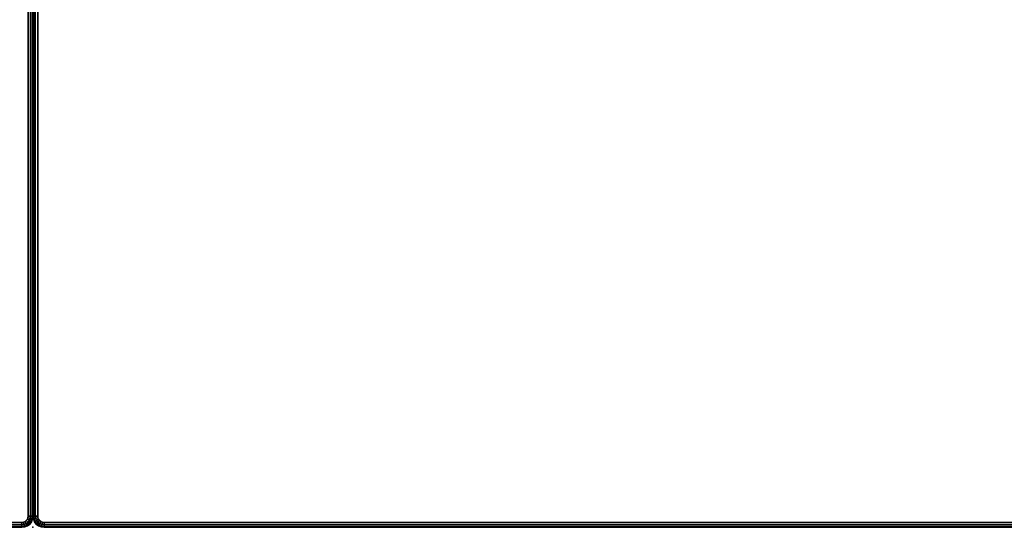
# Model space of a CAD drawing. Header units: inches. Extents: x -59 to 680, y -62 to 131.
# Tile 179 of 256: x 584 to 612, y -42 to -27. Entities that reach past the tile are written whole.
import ezdxf

# ---------------------------------------------------------------- set-up
doc = ezdxf.new("R2010")
doc.units = ezdxf.units.IN
doc.header["$MEASUREMENT"] = 0
for name, color, linetype in [('A-FURN-3-COLLECTION-RUG-BOTTOM', 8, 'Continuous'), ('A-FURN-3-COLLECTION-RUG-SEC1', 9, 'Continuous'), ('A-FURN-3-COLLECTION-RUG-TRIM1', 2, 'Continuous'), ('A-FURN-3-COLLECTION-RUG-TRIM2', 2, 'Continuous'), ('A-FURN-3-COLLECTION-RUG-TRIM4', 2, 'Continuous'), ('A-FURN-3-NODE', 7, 'Continuous')]:
    doc.layers.add(name, color=color, linetype=linetype)

# ---------------------------------------------------------------- blocks, each defined once
blk = doc.blocks.new('HCGN-MNTP-3D-3')
at = {"layer": 'A-FURN-3-COLLECTION-RUG-BOTTOM'}
for points, invisible_edges in [([(-58.92, 39.055), (-58.913, 39.102), (-58.913, -39.102), (-58.92, -39.055)], 2), ([(-58.913, 39.102), (-58.896, 39.145), (-58.896, -39.145), (-58.913, -39.102)], 10), ([(-58.896, 39.145), (-58.867, 39.182), (-58.867, -39.182), (-58.896, -39.145)], 10), ([(-58.867, 39.182), (-58.83, 39.211), (-58.83, -39.211), (-58.867, -39.182)], 10), ([(-58.83, 39.211), (-58.787, 39.228), (-58.787, -39.228), (-58.83, -39.211)], 10), ([(-58.787, 39.228), (-58.74, 39.235), (-58.74, -39.235), (-58.787, -39.228)], 10), ([(58.74, -39.235), (-58.74, -39.235), (-58.74, 39.235), (58.74, 39.235)], 10)]:
    blk.add_3dface(points, dxfattribs=dict(at, invisible_edges=invisible_edges))
at = {"layer": 'A-FURN-3-COLLECTION-RUG-SEC1'}
for points, invisible_edges in [([(-58.92, 39.055, 0.315), (-58.913, 39.102, 0.315), (-58.913, -39.102, 0.315), (-58.92, -39.055, 0.315)], 2), ([(-58.913, 39.102, 0.315), (-58.896, 39.145, 0.315), (-58.896, -39.145, 0.315), (-58.913, -39.102, 0.315)], 10), ([(-58.896, 39.145, 0.315), (-58.867, 39.182, 0.315), (-58.867, -39.182, 0.315), (-58.896, -39.145, 0.315)], 10), ([(-58.867, 39.182, 0.315), (-58.83, 39.211, 0.315), (-58.83, -39.211, 0.315), (-58.867, -39.182, 0.315)], 10), ([(-58.83, 39.211, 0.315), (-58.787, 39.228, 0.315), (-58.787, -39.228, 0.315), (-58.83, -39.211, 0.315)], 10), ([(-58.787, 39.228, 0.315), (-58.74, 39.235, 0.315), (-58.74, -39.235, 0.315), (-58.787, -39.228, 0.315)], 10), ([(-58.74, 39.235, 0.315), (-58.74, -39.235, 0.315), (58.74, -39.235, 0.315), (58.74, 39.235, 0.315)], 5)]:
    blk.add_3dface(points, dxfattribs=dict(at, invisible_edges=invisible_edges))
at = {"layer": 'A-FURN-3-NODE'}
for p in [(-59.055, 39.37), (-59.055, -39.37)]:
    blk.add_point(p, dxfattribs=at)
at = {"layer": 'A-FURN-3-COLLECTION-RUG-TRIM1'}
mesh = blk.add_polymesh((7, 7), dxfattribs=at)
for k, corner in enumerate([(-58.92, 39.055), (-58.989, 39.055, 0.028), (-59.038, 39.055, 0.085), (-59.055, 39.055, 0.157), (-59.038, 39.055, 0.23), (-58.989, 39.055, 0.287), (-58.92, 39.055, 0.315), (-58.913, 39.102), (-58.98, 39.119, 0.028), (-59.027, 39.132, 0.085), (-59.044, 39.137, 0.157), (-59.027, 39.132, 0.23), (-58.98, 39.119, 0.287), (-58.913, 39.102, 0.315), (-58.896, 39.145), (-58.956, 39.179, 0.028), (-58.998, 39.204, 0.085), (-59.013, 39.213, 0.157), (-58.998, 39.204, 0.23), (-58.956, 39.179, 0.287), (-58.896, 39.145, 0.315), (-58.867, 39.182), (-58.916, 39.231, 0.028), (-58.95, 39.265, 0.085), (-58.963, 39.278, 0.157), (-58.95, 39.265, 0.23), (-58.916, 39.231, 0.287), (-58.867, 39.182, 0.315), (-58.83, 39.211), (-58.864, 39.27, 0.028), (-58.889, 39.313, 0.085), (-58.898, 39.328, 0.157), (-58.889, 39.313, 0.23), (-58.864, 39.27, 0.287), (-58.83, 39.211, 0.315), (-58.787, 39.228), (-58.804, 39.295, 0.028), (-58.817, 39.342, 0.085), (-58.822, 39.359, 0.157), (-58.817, 39.342, 0.23), (-58.804, 39.295, 0.287), (-58.787, 39.228, 0.315), (-58.74, 39.235), (-58.74, 39.304, 0.028), (-58.74, 39.353, 0.085), (-58.74, 39.37, 0.157), (-58.74, 39.353, 0.23), (-58.74, 39.304, 0.287), (-58.74, 39.235, 0.315)]):
    mesh.set_mesh_vertex(divmod(k, 7), corner)
mesh = blk.add_polymesh((2, 7), dxfattribs=at)
for k, corner in enumerate([(-58.92, 39.055), (-58.989, 39.055, 0.028), (-59.038, 39.055, 0.085), (-59.055, 39.055, 0.157), (-59.038, 39.055, 0.23), (-58.989, 39.055, 0.287), (-58.92, 39.055, 0.315), (-58.92, -39.055), (-58.989, -39.055, 0.028), (-59.038, -39.055, 0.085), (-59.055, -39.055, 0.157), (-59.038, -39.055, 0.23), (-58.989, -39.055, 0.287), (-58.92, -39.055, 0.315)]):
    mesh.set_mesh_vertex(divmod(k, 7), corner)
mesh = blk.add_polymesh((7, 7), dxfattribs=at)
for k, corner in enumerate([(-58.74, -39.235), (-58.74, -39.304, 0.028), (-58.74, -39.353, 0.085), (-58.74, -39.37, 0.157), (-58.74, -39.353, 0.23), (-58.74, -39.304, 0.287), (-58.74, -39.235, 0.315), (-58.787, -39.228), (-58.804, -39.295, 0.028), (-58.817, -39.342, 0.085), (-58.822, -39.359, 0.157), (-58.817, -39.342, 0.23), (-58.804, -39.295, 0.287), (-58.787, -39.228, 0.315), (-58.83, -39.211), (-58.864, -39.27, 0.028), (-58.889, -39.313, 0.085), (-58.898, -39.328, 0.157), (-58.889, -39.313, 0.23), (-58.864, -39.27, 0.287), (-58.83, -39.211, 0.315), (-58.867, -39.182), (-58.916, -39.231, 0.028), (-58.95, -39.265, 0.085), (-58.963, -39.278, 0.157), (-58.95, -39.265, 0.23), (-58.916, -39.231, 0.287), (-58.867, -39.182, 0.315), (-58.896, -39.145), (-58.956, -39.179, 0.028), (-58.998, -39.204, 0.085), (-59.013, -39.213, 0.157), (-58.998, -39.204, 0.23), (-58.956, -39.179, 0.287), (-58.896, -39.145, 0.315), (-58.913, -39.102), (-58.98, -39.119, 0.028), (-59.027, -39.132, 0.085), (-59.044, -39.137, 0.157), (-59.027, -39.132, 0.23), (-58.98, -39.119, 0.287), (-58.913, -39.102, 0.315), (-58.92, -39.055), (-58.989, -39.055, 0.028), (-59.038, -39.055, 0.085), (-59.055, -39.055, 0.157), (-59.038, -39.055, 0.23), (-58.989, -39.055, 0.287), (-58.92, -39.055, 0.315)]):
    mesh.set_mesh_vertex(divmod(k, 7), corner)
at = {"layer": 'A-FURN-3-COLLECTION-RUG-TRIM2'}
mesh = blk.add_polymesh((2, 7), dxfattribs=at)
for k, corner in enumerate([(-58.74, -39.235), (-58.74, -39.304, 0.028), (-58.74, -39.353, 0.085), (-58.74, -39.37, 0.157), (-58.74, -39.353, 0.23), (-58.74, -39.304, 0.287), (-58.74, -39.235, 0.315), (58.74, -39.235), (58.74, -39.304, 0.028), (58.74, -39.353, 0.085), (58.74, -39.37, 0.157), (58.74, -39.353, 0.23), (58.74, -39.304, 0.287), (58.74, -39.235, 0.315)]):
    mesh.set_mesh_vertex(divmod(k, 7), corner)
at = {"layer": 'A-FURN-3-COLLECTION-RUG-TRIM4'}
mesh = blk.add_polymesh((2, 7), dxfattribs=at)
for k, corner in enumerate([(-58.74, 39.235, 0.315), (-58.74, 39.304, 0.287), (-58.74, 39.353, 0.23), (-58.74, 39.37, 0.157), (-58.74, 39.353, 0.085), (-58.74, 39.304, 0.028), (-58.74, 39.235), (58.74, 39.235, 0.315), (58.74, 39.304, 0.287), (58.74, 39.353, 0.23), (58.74, 39.37, 0.157), (58.74, 39.353, 0.085), (58.74, 39.304, 0.028), (58.74, 39.235)]):
    mesh.set_mesh_vertex(divmod(k, 7), corner)

msp = doc.modelspace()

# ---------------------------------------------------------------- block references
at = {"rotation": 90}
for p in [(544.83, 17.411), (623.57, 17.411)]:
    msp.add_blockref('HCGN-MNTP-3D-3', p, dxfattribs=at)

doc.saveas('drawing.dxf')
